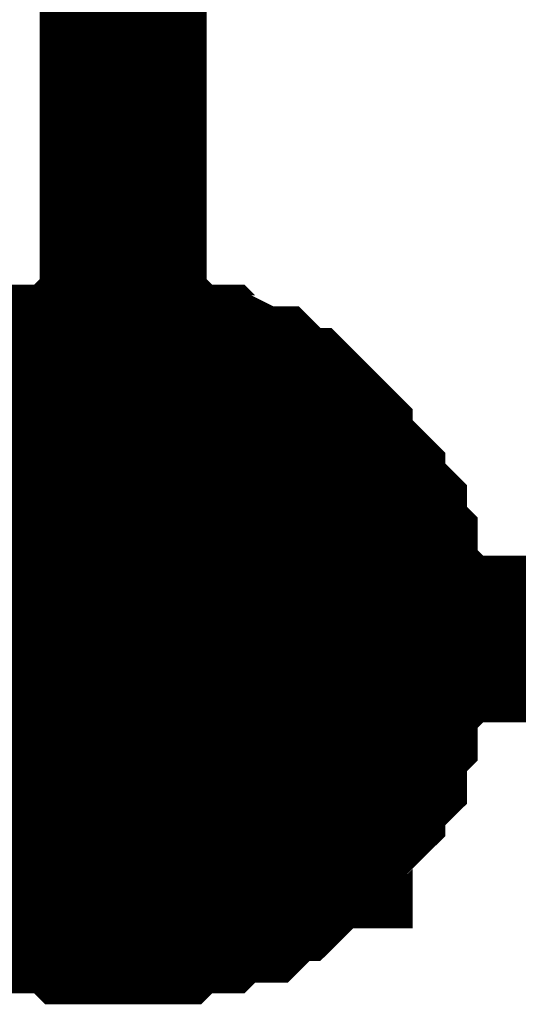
# Model space of a CAD drawing. Header units: inches. Extents: x 0 to 292, y 0 to 193.
# Tile 172 of 189: x 192.82 to 193.716, y 115.959 to 117.728. Entities that reach past the tile are written whole.
import ezdxf

# ---------------------------------------------------------------- set-up
doc = ezdxf.new("R2010")
doc.units = ezdxf.units.IN
doc.layers.add('Sheet', color=255, linetype='Continuous')

msp = doc.modelspace()

# ---------------------------------------------------------------- linework, layer by layer
at = {"layer": 'Sheet'}
for points in [[(178.0228, 126.6728, 0.2997, 0.2997, 0), (178.0228, 116.6153, 0.2997, 0.2997, 0), (193.0058, 116.6153, 0.2997, 0.2997, 0)], [(193.0058, 126.6728, 0.2997, 0.2997, 0), (193.0058, 116.6153, 0.2997, 0.2997, 0), (207.0146, 116.6153, 0.2997, 0.2997, 0), (207.0146, 126.6728, 0.2997, 0.2997, 0)], [(192.6551, 116.9662, 0.2997, 0.2997, 0), (192.6746, 116.9857, 0.2997, 0.2997, 0), (192.694, 117.0052, 0.2997, 0.2997, 0), (192.7135, 117.0247, 0.2997, 0.2997, 0), (192.733, 117.0247, 0.2997, 0.2997, 0), (192.7525, 117.0441, 0.2997, 0.2997, 0), (192.772, 117.0636, 0.2997, 0.2997, 0), (192.7915, 117.0636, 0.2997, 0.2997, 0), (192.8109, 117.0831, 0.2997, 0.2997, 0), (192.8304, 117.0831, 0.2997, 0.2997, 0), (192.8499, 117.1026, 0.2997, 0.2997, 0), (192.8889, 117.1026, 0.2997, 0.2997, 0), (192.9084, 117.1026, 0.2997, 0.2997, 0), (192.9278, 117.1221, 0.2997, 0.2997, 0), (192.9473, 117.1221, 0.2997, 0.2997, 0), (192.9863, 117.1221, 0.2997, 0.2997, 0), (193.0058, 117.1221, 0.2997, 0.2997, 0)], [(192.6551, 116.9662, 0.2997, 0.2997, 0), (192.6746, 116.9857, 0.2997, 0.2997, 0), (192.694, 117.0052, 0.2997, 0.2997, 0), (192.7135, 117.0247, 0.2997, 0.2997, 0), (192.733, 117.0247, 0.2997, 0.2997, 0), (192.7525, 117.0441, 0.2997, 0.2997, 0), (192.772, 117.0636, 0.2997, 0.2997, 0), (192.7915, 117.0636, 0.2997, 0.2997, 0), (192.8109, 117.0831, 0.2997, 0.2997, 0), (192.8304, 117.0831, 0.2997, 0.2997, 0), (192.8499, 117.1026, 0.2997, 0.2997, 0), (192.8889, 117.1026, 0.2997, 0.2997, 0), (192.9084, 117.1026, 0.2997, 0.2997, 0), (192.9278, 117.1221, 0.2997, 0.2997, 0), (192.9473, 117.1221, 0.2997, 0.2997, 0), (192.9863, 117.1221, 0.2997, 0.2997, 0), (193.0058, 117.1221, 0.2997, 0.2997, 0)], [(192.6551, 116.9662, 0.2997, 0.2997, 0), (192.6746, 116.9857, 0.2997, 0.2997, 0), (192.694, 117.0052, 0.2997, 0.2997, 0), (192.7135, 117.0247, 0.2997, 0.2997, 0), (192.733, 117.0247, 0.2997, 0.2997, 0), (192.7525, 117.0441, 0.2997, 0.2997, 0), (192.772, 117.0636, 0.2997, 0.2997, 0), (192.7915, 117.0636, 0.2997, 0.2997, 0), (192.8109, 117.0831, 0.2997, 0.2997, 0), (192.8304, 117.0831, 0.2997, 0.2997, 0), (192.8499, 117.1026, 0.2997, 0.2997, 0), (192.8889, 117.1026, 0.2997, 0.2997, 0), (192.9084, 117.1026, 0.2997, 0.2997, 0), (192.9278, 117.1221, 0.2997, 0.2997, 0), (192.9473, 117.1221, 0.2997, 0.2997, 0), (192.9863, 117.1221, 0.2997, 0.2997, 0), (193.0058, 117.1221, 0.2997, 0.2997, 0)], [(192.6551, 116.9662, 0.2997, 0.2997, 0), (192.6746, 116.9857, 0.2997, 0.2997, 0), (192.694, 117.0052, 0.2997, 0.2997, 0), (192.7135, 117.0247, 0.2997, 0.2997, 0), (192.733, 117.0247, 0.2997, 0.2997, 0), (192.7525, 117.0441, 0.2997, 0.2997, 0), (192.772, 117.0636, 0.2997, 0.2997, 0), (192.7915, 117.0636, 0.2997, 0.2997, 0), (192.8109, 117.0831, 0.2997, 0.2997, 0), (192.8304, 117.0831, 0.2997, 0.2997, 0), (192.8499, 117.1026, 0.2997, 0.2997, 0), (192.8889, 117.1026, 0.2997, 0.2997, 0), (192.9084, 117.1026, 0.2997, 0.2997, 0), (192.9278, 117.1221, 0.2997, 0.2997, 0), (192.9473, 117.1221, 0.2997, 0.2997, 0), (192.9863, 117.1221, 0.2997, 0.2997, 0), (193.0058, 117.1221, 0.2997, 0.2997, 0)], [(193.0058, 117.1221, 0.2997, 0.2997, 0), (193.0058, 117.1221, 0.2997, 0.2997, 0)], [(193.0058, 117.1221, 0.2997, 0.2997, 0), (193.0253, 117.1221, 0.2997, 0.2997, 0), (193.0642, 117.1221, 0.2997, 0.2997, 0), (193.0837, 117.1221, 0.2997, 0.2997, 0), (193.1032, 117.1026, 0.2997, 0.2997, 0), (193.1422, 117.1026, 0.2997, 0.2997, 0), (193.1616, 117.1026, 0.2997, 0.2997, 0), (193.1811, 117.0831, 0.2997, 0.2997, 0), (193.2006, 117.0831, 0.2997, 0.2997, 0), (193.2396, 117.0636, 0.2997, 0.2997, 0), (193.2591, 117.0636, 0.2997, 0.2997, 0), (193.2785, 117.0441, 0.2997, 0.2997, 0), (193.298, 117.0247, 0.2997, 0.2997, 0), (193.3175, 117.0247, 0.2997, 0.2997, 0), (193.337, 117.0052, 0.2997, 0.2997, 0), (193.3565, 116.9857, 0.2997, 0.2997, 0), (193.376, 116.9662, 0.2997, 0.2997, 0), (193.376, 116.9467, 0.2997, 0.2997, 0), (193.3955, 116.9272, 0.2997, 0.2997, 0), (193.4149, 116.9077, 0.2997, 0.2997, 0), (193.4344, 116.8882, 0.2997, 0.2997, 0), (193.4344, 116.8687, 0.2997, 0.2997, 0), (193.4539, 116.8492, 0.2997, 0.2997, 0), (193.4734, 116.8297, 0.2997, 0.2997, 0), (193.4734, 116.8103, 0.2997, 0.2997, 0), (193.4734, 116.7908, 0.2997, 0.2997, 0), (193.4929, 116.7713, 0.2997, 0.2997, 0), (193.4929, 116.7323, 0.2997, 0.2997, 0), (193.4929, 116.7128, 0.2997, 0.2997, 0), (193.5124, 116.6933, 0.2997, 0.2997, 0), (193.5124, 116.6738, 0.2997, 0.2997, 0), (193.5124, 116.6348, 0.2997, 0.2997, 0), (193.5124, 116.6153, 0.2997, 0.2997, 0)], [(193.0058, 117.1221, 0.2997, 0.2997, 0), (193.0058, 117.1221, 0.2997, 0.2997, 0)], [(193.0058, 117.1221, 0.2997, 0.2997, 0), (193.0253, 117.1221, 0.2997, 0.2997, 0), (193.0642, 117.1221, 0.2997, 0.2997, 0), (193.0837, 117.1221, 0.2997, 0.2997, 0), (193.1032, 117.1026, 0.2997, 0.2997, 0), (193.1422, 117.1026, 0.2997, 0.2997, 0), (193.1616, 117.1026, 0.2997, 0.2997, 0), (193.1811, 117.0831, 0.2997, 0.2997, 0), (193.2006, 117.0831, 0.2997, 0.2997, 0), (193.2396, 117.0636, 0.2997, 0.2997, 0), (193.2591, 117.0636, 0.2997, 0.2997, 0), (193.2785, 117.0441, 0.2997, 0.2997, 0), (193.298, 117.0247, 0.2997, 0.2997, 0), (193.3175, 117.0247, 0.2997, 0.2997, 0), (193.337, 117.0052, 0.2997, 0.2997, 0), (193.3565, 116.9857, 0.2997, 0.2997, 0), (193.376, 116.9662, 0.2997, 0.2997, 0), (193.376, 116.9467, 0.2997, 0.2997, 0), (193.3955, 116.9272, 0.2997, 0.2997, 0), (193.4149, 116.9077, 0.2997, 0.2997, 0), (193.4344, 116.8882, 0.2997, 0.2997, 0), (193.4344, 116.8687, 0.2997, 0.2997, 0), (193.4539, 116.8492, 0.2997, 0.2997, 0), (193.4734, 116.8297, 0.2997, 0.2997, 0), (193.4734, 116.8103, 0.2997, 0.2997, 0), (193.4734, 116.7908, 0.2997, 0.2997, 0), (193.4929, 116.7713, 0.2997, 0.2997, 0), (193.4929, 116.7323, 0.2997, 0.2997, 0), (193.4929, 116.7128, 0.2997, 0.2997, 0), (193.5124, 116.6933, 0.2997, 0.2997, 0), (193.5124, 116.6738, 0.2997, 0.2997, 0), (193.5124, 116.6348, 0.2997, 0.2997, 0), (193.5124, 116.6153, 0.2997, 0.2997, 0)], [(193.0058, 117.1221, 0.2997, 0.2997, 0), (193.0058, 117.1221, 0.2997, 0.2997, 0)], [(193.0058, 117.1221, 0.2997, 0.2997, 0), (193.0253, 117.1221, 0.2997, 0.2997, 0), (193.0642, 117.1221, 0.2997, 0.2997, 0), (193.0837, 117.1221, 0.2997, 0.2997, 0), (193.1032, 117.1026, 0.2997, 0.2997, 0), (193.1422, 117.1026, 0.2997, 0.2997, 0), (193.1616, 117.1026, 0.2997, 0.2997, 0), (193.1811, 117.0831, 0.2997, 0.2997, 0), (193.2006, 117.0831, 0.2997, 0.2997, 0), (193.2396, 117.0636, 0.2997, 0.2997, 0), (193.2591, 117.0636, 0.2997, 0.2997, 0), (193.2785, 117.0441, 0.2997, 0.2997, 0), (193.298, 117.0247, 0.2997, 0.2997, 0), (193.3175, 117.0247, 0.2997, 0.2997, 0), (193.337, 117.0052, 0.2997, 0.2997, 0), (193.3565, 116.9857, 0.2997, 0.2997, 0), (193.376, 116.9662, 0.2997, 0.2997, 0), (193.376, 116.9467, 0.2997, 0.2997, 0), (193.3955, 116.9272, 0.2997, 0.2997, 0), (193.4149, 116.9077, 0.2997, 0.2997, 0), (193.4344, 116.8882, 0.2997, 0.2997, 0), (193.4344, 116.8687, 0.2997, 0.2997, 0), (193.4539, 116.8492, 0.2997, 0.2997, 0), (193.4734, 116.8297, 0.2997, 0.2997, 0), (193.4734, 116.8103, 0.2997, 0.2997, 0), (193.4734, 116.7908, 0.2997, 0.2997, 0), (193.4929, 116.7713, 0.2997, 0.2997, 0), (193.4929, 116.7323, 0.2997, 0.2997, 0), (193.4929, 116.7128, 0.2997, 0.2997, 0), (193.5124, 116.6933, 0.2997, 0.2997, 0), (193.5124, 116.6738, 0.2997, 0.2997, 0), (193.5124, 116.6348, 0.2997, 0.2997, 0), (193.5124, 116.6153, 0.2997, 0.2997, 0)], [(193.0058, 117.1221, 0.2997, 0.2997, 0), (193.0058, 117.1221, 0.2997, 0.2997, 0)], [(193.0058, 117.1221, 0.2997, 0.2997, 0), (193.0253, 117.1221, 0.2997, 0.2997, 0), (193.0642, 117.1221, 0.2997, 0.2997, 0), (193.0837, 117.1221, 0.2997, 0.2997, 0), (193.1032, 117.1026, 0.2997, 0.2997, 0), (193.1422, 117.1026, 0.2997, 0.2997, 0), (193.1616, 117.1026, 0.2997, 0.2997, 0), (193.1811, 117.0831, 0.2997, 0.2997, 0), (193.2006, 117.0831, 0.2997, 0.2997, 0), (193.2396, 117.0636, 0.2997, 0.2997, 0), (193.2591, 117.0636, 0.2997, 0.2997, 0), (193.2785, 117.0441, 0.2997, 0.2997, 0), (193.298, 117.0247, 0.2997, 0.2997, 0), (193.3175, 117.0247, 0.2997, 0.2997, 0), (193.337, 117.0052, 0.2997, 0.2997, 0), (193.3565, 116.9857, 0.2997, 0.2997, 0), (193.376, 116.9662, 0.2997, 0.2997, 0), (193.376, 116.9467, 0.2997, 0.2997, 0), (193.3955, 116.9272, 0.2997, 0.2997, 0), (193.4149, 116.9077, 0.2997, 0.2997, 0), (193.4344, 116.8882, 0.2997, 0.2997, 0), (193.4344, 116.8687, 0.2997, 0.2997, 0), (193.4539, 116.8492, 0.2997, 0.2997, 0), (193.4734, 116.8297, 0.2997, 0.2997, 0), (193.4734, 116.8103, 0.2997, 0.2997, 0), (193.4734, 116.7908, 0.2997, 0.2997, 0), (193.4929, 116.7713, 0.2997, 0.2997, 0), (193.4929, 116.7323, 0.2997, 0.2997, 0), (193.4929, 116.7128, 0.2997, 0.2997, 0), (193.5124, 116.6933, 0.2997, 0.2997, 0), (193.5124, 116.6738, 0.2997, 0.2997, 0), (193.5124, 116.6348, 0.2997, 0.2997, 0), (193.5124, 116.6153, 0.2997, 0.2997, 0)], [(192.7525, 117.0441, 0.0991, 0.0991, 0), (192.772, 117.0636, 0.0991, 0.0991, 0), (192.7915, 117.0636, 0.0991, 0.0991, 0), (192.8109, 117.0831, 0.0991, 0.0991, 0), (192.8304, 117.0831, 0.0991, 0.0991, 0), (192.8499, 117.1026, 0.0991, 0.0991, 0), (192.8889, 117.1026, 0.0991, 0.0991, 0), (192.9084, 117.1026, 0.0991, 0.0991, 0), (192.9278, 117.1221, 0.0991, 0.0991, 0), (192.9473, 117.1221, 0.0991, 0.0991, 0), (192.9863, 117.1221, 0.0991, 0.0991, 0), (193.0058, 117.1221, 0.0991, 0.0991, 0)], [(192.7525, 117.0441, 0.0991, 0.0991, 0), (192.772, 117.0636, 0.0991, 0.0991, 0), (192.7915, 117.0636, 0.0991, 0.0991, 0), (192.8109, 117.0831, 0.0991, 0.0991, 0), (192.8304, 117.0831, 0.0991, 0.0991, 0), (192.8499, 117.1026, 0.0991, 0.0991, 0), (192.8889, 117.1026, 0.0991, 0.0991, 0), (192.9084, 117.1026, 0.0991, 0.0991, 0), (192.9278, 117.1221, 0.0991, 0.0991, 0), (192.9473, 117.1221, 0.0991, 0.0991, 0), (192.9863, 117.1221, 0.0991, 0.0991, 0), (193.0058, 117.1221, 0.0991, 0.0991, 0)], [(192.7525, 117.0441, 0.0991, 0.0991, 0), (192.772, 117.0636, 0.0991, 0.0991, 0), (192.7915, 117.0636, 0.0991, 0.0991, 0), (192.8109, 117.0831, 0.0991, 0.0991, 0), (192.8304, 117.0831, 0.0991, 0.0991, 0), (192.8499, 117.1026, 0.0991, 0.0991, 0), (192.8889, 117.1026, 0.0991, 0.0991, 0), (192.9084, 117.1026, 0.0991, 0.0991, 0), (192.9278, 117.1221, 0.0991, 0.0991, 0), (192.9473, 117.1221, 0.0991, 0.0991, 0), (192.9863, 117.1221, 0.0991, 0.0991, 0), (193.0058, 117.1221, 0.0991, 0.0991, 0)], [(192.7525, 117.0441, 0.0991, 0.0991, 0), (192.772, 117.0636, 0.0991, 0.0991, 0), (192.7915, 117.0636, 0.0991, 0.0991, 0), (192.8109, 117.0831, 0.0991, 0.0991, 0), (192.8304, 117.0831, 0.0991, 0.0991, 0), (192.8499, 117.1026, 0.0991, 0.0991, 0), (192.8889, 117.1026, 0.0991, 0.0991, 0), (192.9084, 117.1026, 0.0991, 0.0991, 0), (192.9278, 117.1221, 0.0991, 0.0991, 0), (192.9473, 117.1221, 0.0991, 0.0991, 0), (192.9863, 117.1221, 0.0991, 0.0991, 0), (193.0058, 117.1221, 0.0991, 0.0991, 0)], [(193.0058, 117.1221, 0.0991, 0.0991, 0), (193.0058, 117.1221, 0.0991, 0.0991, 0)], [(193.0058, 117.1221, 0.0991, 0.0991, 0), (193.0253, 117.1221, 0.0991, 0.0991, 0), (193.0642, 117.1221, 0.0991, 0.0991, 0), (193.0837, 117.1221, 0.0991, 0.0991, 0), (193.1032, 117.1026, 0.0991, 0.0991, 0), (193.1422, 117.1026, 0.0991, 0.0991, 0), (193.1616, 117.1026, 0.0991, 0.0991, 0), (193.1811, 117.0831, 0.0991, 0.0991, 0), (193.2006, 117.0831, 0.0991, 0.0991, 0), (193.2396, 117.0636, 0.0991, 0.0991, 0), (193.2591, 117.0636, 0.0991, 0.0991, 0), (193.2785, 117.0441, 0.0991, 0.0991, 0), (193.298, 117.0247, 0.0991, 0.0991, 0), (193.3175, 117.0247, 0.0991, 0.0991, 0), (193.337, 117.0052, 0.0991, 0.0991, 0), (193.3565, 116.9857, 0.0991, 0.0991, 0), (193.376, 116.9662, 0.0991, 0.0991, 0), (193.376, 116.9467, 0.0991, 0.0991, 0), (193.3955, 116.9272, 0.0991, 0.0991, 0), (193.4149, 116.9077, 0.0991, 0.0991, 0), (193.4344, 116.8882, 0.0991, 0.0991, 0), (193.4344, 116.8687, 0.0991, 0.0991, 0), (193.4539, 116.8492, 0.0991, 0.0991, 0), (193.4734, 116.8297, 0.0991, 0.0991, 0), (193.4734, 116.8103, 0.0991, 0.0991, 0), (193.4734, 116.7908, 0.0991, 0.0991, 0), (193.4929, 116.7713, 0.0991, 0.0991, 0), (193.4929, 116.7323, 0.0991, 0.0991, 0), (193.4929, 116.7128, 0.0991, 0.0991, 0), (193.5124, 116.6933, 0.0991, 0.0991, 0), (193.5124, 116.6738, 0.0991, 0.0991, 0), (193.5124, 116.6348, 0.0991, 0.0991, 0), (193.5124, 116.6153, 0.0991, 0.0991, 0)], [(193.0058, 117.1221, 0.0991, 0.0991, 0), (193.0058, 117.1221, 0.0991, 0.0991, 0)], [(193.0058, 117.1221, 0.0991, 0.0991, 0), (193.0253, 117.1221, 0.0991, 0.0991, 0), (193.0642, 117.1221, 0.0991, 0.0991, 0), (193.0837, 117.1221, 0.0991, 0.0991, 0), (193.1032, 117.1026, 0.0991, 0.0991, 0), (193.1422, 117.1026, 0.0991, 0.0991, 0), (193.1616, 117.1026, 0.0991, 0.0991, 0), (193.1811, 117.0831, 0.0991, 0.0991, 0), (193.2006, 117.0831, 0.0991, 0.0991, 0), (193.2396, 117.0636, 0.0991, 0.0991, 0), (193.2591, 117.0636, 0.0991, 0.0991, 0), (193.2785, 117.0441, 0.0991, 0.0991, 0), (193.298, 117.0247, 0.0991, 0.0991, 0), (193.3175, 117.0247, 0.0991, 0.0991, 0), (193.337, 117.0052, 0.0991, 0.0991, 0), (193.3565, 116.9857, 0.0991, 0.0991, 0), (193.376, 116.9662, 0.0991, 0.0991, 0), (193.376, 116.9467, 0.0991, 0.0991, 0), (193.3955, 116.9272, 0.0991, 0.0991, 0), (193.4149, 116.9077, 0.0991, 0.0991, 0), (193.4344, 116.8882, 0.0991, 0.0991, 0), (193.4344, 116.8687, 0.0991, 0.0991, 0), (193.4539, 116.8492, 0.0991, 0.0991, 0), (193.4734, 116.8297, 0.0991, 0.0991, 0), (193.4734, 116.8103, 0.0991, 0.0991, 0), (193.4734, 116.7908, 0.0991, 0.0991, 0), (193.4929, 116.7713, 0.0991, 0.0991, 0), (193.4929, 116.7323, 0.0991, 0.0991, 0), (193.4929, 116.7128, 0.0991, 0.0991, 0), (193.5124, 116.6933, 0.0991, 0.0991, 0), (193.5124, 116.6738, 0.0991, 0.0991, 0), (193.5124, 116.6348, 0.0991, 0.0991, 0), (193.5124, 116.6153, 0.0991, 0.0991, 0)], [(193.0058, 117.1221, 0.0991, 0.0991, 0), (193.0058, 117.1221, 0.0991, 0.0991, 0)], [(193.0058, 117.1221, 0.0991, 0.0991, 0), (193.0253, 117.1221, 0.0991, 0.0991, 0), (193.0642, 117.1221, 0.0991, 0.0991, 0), (193.0837, 117.1221, 0.0991, 0.0991, 0), (193.1032, 117.1026, 0.0991, 0.0991, 0), (193.1422, 117.1026, 0.0991, 0.0991, 0), (193.1616, 117.1026, 0.0991, 0.0991, 0), (193.1811, 117.0831, 0.0991, 0.0991, 0), (193.2006, 117.0831, 0.0991, 0.0991, 0), (193.2396, 117.0636, 0.0991, 0.0991, 0), (193.2591, 117.0636, 0.0991, 0.0991, 0), (193.2785, 117.0441, 0.0991, 0.0991, 0), (193.298, 117.0247, 0.0991, 0.0991, 0), (193.3175, 117.0247, 0.0991, 0.0991, 0), (193.337, 117.0052, 0.0991, 0.0991, 0), (193.3565, 116.9857, 0.0991, 0.0991, 0), (193.376, 116.9662, 0.0991, 0.0991, 0), (193.376, 116.9467, 0.0991, 0.0991, 0), (193.3955, 116.9272, 0.0991, 0.0991, 0), (193.4149, 116.9077, 0.0991, 0.0991, 0), (193.4344, 116.8882, 0.0991, 0.0991, 0), (193.4344, 116.8687, 0.0991, 0.0991, 0), (193.4539, 116.8492, 0.0991, 0.0991, 0), (193.4734, 116.8297, 0.0991, 0.0991, 0), (193.4734, 116.8103, 0.0991, 0.0991, 0), (193.4734, 116.7908, 0.0991, 0.0991, 0), (193.4929, 116.7713, 0.0991, 0.0991, 0), (193.4929, 116.7323, 0.0991, 0.0991, 0), (193.4929, 116.7128, 0.0991, 0.0991, 0), (193.5124, 116.6933, 0.0991, 0.0991, 0), (193.5124, 116.6738, 0.0991, 0.0991, 0), (193.5124, 116.6348, 0.0991, 0.0991, 0), (193.5124, 116.6153, 0.0991, 0.0991, 0)], [(193.0058, 117.1221, 0.0991, 0.0991, 0), (193.0058, 117.1221, 0.0991, 0.0991, 0)], [(193.0058, 117.1221, 0.0991, 0.0991, 0), (193.0253, 117.1221, 0.0991, 0.0991, 0), (193.0642, 117.1221, 0.0991, 0.0991, 0), (193.0837, 117.1221, 0.0991, 0.0991, 0), (193.1032, 117.1026, 0.0991, 0.0991, 0), (193.1422, 117.1026, 0.0991, 0.0991, 0), (193.1616, 117.1026, 0.0991, 0.0991, 0), (193.1811, 117.0831, 0.0991, 0.0991, 0), (193.2006, 117.0831, 0.0991, 0.0991, 0), (193.2396, 117.0636, 0.0991, 0.0991, 0), (193.2591, 117.0636, 0.0991, 0.0991, 0), (193.2785, 117.0441, 0.0991, 0.0991, 0), (193.298, 117.0247, 0.0991, 0.0991, 0), (193.3175, 117.0247, 0.0991, 0.0991, 0), (193.337, 117.0052, 0.0991, 0.0991, 0), (193.3565, 116.9857, 0.0991, 0.0991, 0), (193.376, 116.9662, 0.0991, 0.0991, 0), (193.376, 116.9467, 0.0991, 0.0991, 0), (193.3955, 116.9272, 0.0991, 0.0991, 0), (193.4149, 116.9077, 0.0991, 0.0991, 0), (193.4344, 116.8882, 0.0991, 0.0991, 0), (193.4344, 116.8687, 0.0991, 0.0991, 0), (193.4539, 116.8492, 0.0991, 0.0991, 0), (193.4734, 116.8297, 0.0991, 0.0991, 0), (193.4734, 116.8103, 0.0991, 0.0991, 0), (193.4734, 116.7908, 0.0991, 0.0991, 0), (193.4929, 116.7713, 0.0991, 0.0991, 0), (193.4929, 116.7323, 0.0991, 0.0991, 0), (193.4929, 116.7128, 0.0991, 0.0991, 0), (193.5124, 116.6933, 0.0991, 0.0991, 0), (193.5124, 116.6738, 0.0991, 0.0991, 0), (193.5124, 116.6348, 0.0991, 0.0991, 0), (193.5124, 116.6153, 0.0991, 0.0991, 0)], [(193.5124, 116.6153, 0.2997, 0.2997, 0), (193.5124, 116.5958, 0.2997, 0.2997, 0), (193.5124, 116.5569, 0.2997, 0.2997, 0), (193.5124, 116.5374, 0.2997, 0.2997, 0), (193.4929, 116.5179, 0.2997, 0.2997, 0), (193.4929, 116.4789, 0.2997, 0.2997, 0), (193.4929, 116.4594, 0.2997, 0.2997, 0), (193.4734, 116.4399, 0.2997, 0.2997, 0), (193.4734, 116.4204, 0.2997, 0.2997, 0), (193.4734, 116.3814, 0.2997, 0.2997, 0), (193.4539, 116.362, 0.2997, 0.2997, 0), (193.4344, 116.3425, 0.2997, 0.2997, 0), (193.4344, 116.323, 0.2997, 0.2997, 0), (193.4149, 116.3035, 0.2997, 0.2997, 0), (193.3955, 116.284, 0.2997, 0.2997, 0), (193.376, 116.2645, 0.2997, 0.2997, 0), (193.376, 116.245, 0.2997, 0.2997, 0), (193.3565, 116.245, 0.2997, 0.2997, 0), (193.337, 116.2255, 0.2997, 0.2997, 0), (193.3175, 116.206, 0.2997, 0.2997, 0), (193.298, 116.1865, 0.2997, 0.2997, 0), (193.2785, 116.1865, 0.2997, 0.2997, 0), (193.2591, 116.167, 0.2997, 0.2997, 0), (193.2396, 116.1476, 0.2997, 0.2997, 0), (193.2006, 116.1476, 0.2997, 0.2997, 0), (193.1811, 116.1476, 0.2997, 0.2997, 0), (193.1616, 116.1281, 0.2997, 0.2997, 0), (193.1422, 116.1281, 0.2997, 0.2997, 0), (193.1032, 116.1281, 0.2997, 0.2997, 0), (193.0837, 116.1086, 0.2997, 0.2997, 0), (193.0642, 116.1086, 0.2997, 0.2997, 0), (193.0253, 116.1086, 0.2997, 0.2997, 0), (193.0058, 116.1086, 0.2997, 0.2997, 0)], [(193.5124, 116.6153, 0.2997, 0.2997, 0), (193.5124, 116.5958, 0.2997, 0.2997, 0), (193.5124, 116.5569, 0.2997, 0.2997, 0), (193.5124, 116.5374, 0.2997, 0.2997, 0), (193.4929, 116.5179, 0.2997, 0.2997, 0), (193.4929, 116.4789, 0.2997, 0.2997, 0), (193.4929, 116.4594, 0.2997, 0.2997, 0), (193.4734, 116.4399, 0.2997, 0.2997, 0), (193.4734, 116.4204, 0.2997, 0.2997, 0), (193.4734, 116.3814, 0.2997, 0.2997, 0), (193.4539, 116.362, 0.2997, 0.2997, 0), (193.4344, 116.3425, 0.2997, 0.2997, 0), (193.4344, 116.323, 0.2997, 0.2997, 0), (193.4149, 116.3035, 0.2997, 0.2997, 0), (193.3955, 116.284, 0.2997, 0.2997, 0), (193.376, 116.2645, 0.2997, 0.2997, 0), (193.376, 116.245, 0.2997, 0.2997, 0), (193.3565, 116.245, 0.2997, 0.2997, 0), (193.337, 116.2255, 0.2997, 0.2997, 0), (193.3175, 116.206, 0.2997, 0.2997, 0), (193.298, 116.1865, 0.2997, 0.2997, 0), (193.2785, 116.1865, 0.2997, 0.2997, 0), (193.2591, 116.167, 0.2997, 0.2997, 0), (193.2396, 116.1476, 0.2997, 0.2997, 0), (193.2006, 116.1476, 0.2997, 0.2997, 0), (193.1811, 116.1476, 0.2997, 0.2997, 0), (193.1616, 116.1281, 0.2997, 0.2997, 0), (193.1422, 116.1281, 0.2997, 0.2997, 0), (193.1032, 116.1281, 0.2997, 0.2997, 0), (193.0837, 116.1086, 0.2997, 0.2997, 0), (193.0642, 116.1086, 0.2997, 0.2997, 0), (193.0253, 116.1086, 0.2997, 0.2997, 0), (193.0058, 116.1086, 0.2997, 0.2997, 0)], [(193.5124, 116.6153, 0.2997, 0.2997, 0), (193.5124, 116.5958, 0.2997, 0.2997, 0), (193.5124, 116.5569, 0.2997, 0.2997, 0), (193.5124, 116.5374, 0.2997, 0.2997, 0), (193.4929, 116.5179, 0.2997, 0.2997, 0), (193.4929, 116.4789, 0.2997, 0.2997, 0), (193.4929, 116.4594, 0.2997, 0.2997, 0), (193.4734, 116.4399, 0.2997, 0.2997, 0), (193.4734, 116.4204, 0.2997, 0.2997, 0), (193.4734, 116.3814, 0.2997, 0.2997, 0), (193.4539, 116.362, 0.2997, 0.2997, 0), (193.4344, 116.3425, 0.2997, 0.2997, 0), (193.4344, 116.323, 0.2997, 0.2997, 0), (193.4149, 116.3035, 0.2997, 0.2997, 0), (193.3955, 116.284, 0.2997, 0.2997, 0), (193.376, 116.2645, 0.2997, 0.2997, 0), (193.376, 116.245, 0.2997, 0.2997, 0), (193.3565, 116.245, 0.2997, 0.2997, 0), (193.337, 116.2255, 0.2997, 0.2997, 0), (193.3175, 116.206, 0.2997, 0.2997, 0), (193.298, 116.1865, 0.2997, 0.2997, 0), (193.2785, 116.1865, 0.2997, 0.2997, 0), (193.2591, 116.167, 0.2997, 0.2997, 0), (193.2396, 116.1476, 0.2997, 0.2997, 0), (193.2006, 116.1476, 0.2997, 0.2997, 0), (193.1811, 116.1476, 0.2997, 0.2997, 0), (193.1616, 116.1281, 0.2997, 0.2997, 0), (193.1422, 116.1281, 0.2997, 0.2997, 0), (193.1032, 116.1281, 0.2997, 0.2997, 0), (193.0837, 116.1086, 0.2997, 0.2997, 0), (193.0642, 116.1086, 0.2997, 0.2997, 0), (193.0253, 116.1086, 0.2997, 0.2997, 0), (193.0058, 116.1086, 0.2997, 0.2997, 0)], [(193.5124, 116.6153, 0.2997, 0.2997, 0), (193.5124, 116.5958, 0.2997, 0.2997, 0), (193.5124, 116.5569, 0.2997, 0.2997, 0), (193.5124, 116.5374, 0.2997, 0.2997, 0), (193.4929, 116.5179, 0.2997, 0.2997, 0), (193.4929, 116.4789, 0.2997, 0.2997, 0), (193.4929, 116.4594, 0.2997, 0.2997, 0), (193.4734, 116.4399, 0.2997, 0.2997, 0), (193.4734, 116.4204, 0.2997, 0.2997, 0), (193.4734, 116.3814, 0.2997, 0.2997, 0), (193.4539, 116.362, 0.2997, 0.2997, 0), (193.4344, 116.3425, 0.2997, 0.2997, 0), (193.4344, 116.323, 0.2997, 0.2997, 0), (193.4149, 116.3035, 0.2997, 0.2997, 0), (193.3955, 116.284, 0.2997, 0.2997, 0), (193.376, 116.2645, 0.2997, 0.2997, 0), (193.376, 116.245, 0.2997, 0.2997, 0), (193.3565, 116.245, 0.2997, 0.2997, 0), (193.337, 116.2255, 0.2997, 0.2997, 0), (193.3175, 116.206, 0.2997, 0.2997, 0), (193.298, 116.1865, 0.2997, 0.2997, 0), (193.2785, 116.1865, 0.2997, 0.2997, 0), (193.2591, 116.167, 0.2997, 0.2997, 0), (193.2396, 116.1476, 0.2997, 0.2997, 0), (193.2006, 116.1476, 0.2997, 0.2997, 0), (193.1811, 116.1476, 0.2997, 0.2997, 0), (193.1616, 116.1281, 0.2997, 0.2997, 0), (193.1422, 116.1281, 0.2997, 0.2997, 0), (193.1032, 116.1281, 0.2997, 0.2997, 0), (193.0837, 116.1086, 0.2997, 0.2997, 0), (193.0642, 116.1086, 0.2997, 0.2997, 0), (193.0253, 116.1086, 0.2997, 0.2997, 0), (193.0058, 116.1086, 0.2997, 0.2997, 0)], [(193.5124, 116.6153, 0.2997, 0.2997, 0), (193.5124, 116.6153, 0.2997, 0.2997, 0), (193.5124, 116.6153, 0.2997, 0.2997, 0), (193.5124, 116.6153, 0.2997, 0.2997, 0), (193.5124, 116.6153, 0.2997, 0.2997, 0), (193.5124, 116.6153, 0.2997, 0.2997, 0), (193.5124, 116.6153, 0.2997, 0.2997, 0), (193.5124, 116.6153, 0.2997, 0.2997, 0), (193.5124, 116.6153, 0.2997, 0.2997, 0), (193.5124, 116.6153, 0.2997, 0.2997, 0), (193.5124, 116.6153, 0.2997, 0.2997, 0), (193.5124, 116.6153, 0.2997, 0.2997, 0), (193.5124, 116.6153, 0.2997, 0.2997, 0), (193.5124, 116.6153, 0.2997, 0.2997, 0), (193.5124, 116.6153, 0.2997, 0.2997, 0), (193.5124, 116.6153, 0.2997, 0.2997, 0), (193.5124, 116.6153, 0.2997, 0.2997, 0), (193.5124, 116.6153, 0.2997, 0.2997, 0), (193.5124, 116.6153, 0.2997, 0.2997, 0), (193.5124, 116.6153, 0.2997, 0.2997, 0), (193.5124, 116.6153, 0.2997, 0.2997, 0), (193.5124, 116.6153, 0.2997, 0.2997, 0), (193.5124, 116.6153, 0.2997, 0.2997, 0), (193.5124, 116.6153, 0.2997, 0.2997, 0), (193.5124, 116.6153, 0.2997, 0.2997, 0), (193.5124, 116.6153, 0.2997, 0.2997, 0), (193.5124, 116.6153, 0.2997, 0.2997, 0), (193.5124, 116.6153, 0.2997, 0.2997, 0), (193.5124, 116.6153, 0.2997, 0.2997, 0), (193.5124, 116.6153, 0.2997, 0.2997, 0), (193.5124, 116.6153, 0.2997, 0.2997, 0), (193.5124, 116.6153, 0.2997, 0.2997, 0), (193.5124, 116.6153, 0.2997, 0.2997, 0)], [(193.5124, 116.6153, 0.2997, 0.2997, 0), (193.5124, 116.6153, 0.2997, 0.2997, 0)], [(193.5124, 116.6153, 0.2997, 0.2997, 0), (193.5124, 116.6153, 0.2997, 0.2997, 0), (193.5124, 116.6153, 0.2997, 0.2997, 0), (193.5124, 116.6153, 0.2997, 0.2997, 0), (193.5124, 116.6153, 0.2997, 0.2997, 0), (193.5124, 116.6153, 0.2997, 0.2997, 0), (193.5124, 116.6153, 0.2997, 0.2997, 0), (193.5124, 116.6153, 0.2997, 0.2997, 0), (193.5124, 116.6153, 0.2997, 0.2997, 0), (193.5124, 116.6153, 0.2997, 0.2997, 0), (193.5124, 116.6153, 0.2997, 0.2997, 0), (193.5124, 116.6153, 0.2997, 0.2997, 0), (193.5124, 116.6153, 0.2997, 0.2997, 0), (193.5124, 116.6153, 0.2997, 0.2997, 0), (193.5124, 116.6153, 0.2997, 0.2997, 0), (193.5124, 116.6153, 0.2997, 0.2997, 0), (193.5124, 116.6153, 0.2997, 0.2997, 0), (193.5124, 116.6153, 0.2997, 0.2997, 0), (193.5124, 116.6153, 0.2997, 0.2997, 0), (193.5124, 116.6153, 0.2997, 0.2997, 0), (193.5124, 116.6153, 0.2997, 0.2997, 0), (193.5124, 116.6153, 0.2997, 0.2997, 0), (193.5124, 116.6153, 0.2997, 0.2997, 0), (193.5124, 116.6153, 0.2997, 0.2997, 0), (193.5124, 116.6153, 0.2997, 0.2997, 0), (193.5124, 116.6153, 0.2997, 0.2997, 0), (193.5124, 116.6153, 0.2997, 0.2997, 0), (193.5124, 116.6153, 0.2997, 0.2997, 0), (193.5124, 116.6153, 0.2997, 0.2997, 0), (193.5124, 116.6153, 0.2997, 0.2997, 0), (193.5124, 116.6153, 0.2997, 0.2997, 0), (193.5124, 116.6153, 0.2997, 0.2997, 0), (193.5124, 116.6153, 0.2997, 0.2997, 0)], [(193.5124, 116.6153, 0.2997, 0.2997, 0), (193.5124, 116.6153, 0.2997, 0.2997, 0)], [(193.5124, 116.6153, 0.2997, 0.2997, 0), (193.5124, 116.6153, 0.2997, 0.2997, 0), (193.5124, 116.6153, 0.2997, 0.2997, 0), (193.5124, 116.6153, 0.2997, 0.2997, 0), (193.5124, 116.6153, 0.2997, 0.2997, 0), (193.5124, 116.6153, 0.2997, 0.2997, 0), (193.5124, 116.6153, 0.2997, 0.2997, 0), (193.5124, 116.6153, 0.2997, 0.2997, 0), (193.5124, 116.6153, 0.2997, 0.2997, 0), (193.5124, 116.6153, 0.2997, 0.2997, 0), (193.5124, 116.6153, 0.2997, 0.2997, 0), (193.5124, 116.6153, 0.2997, 0.2997, 0), (193.5124, 116.6153, 0.2997, 0.2997, 0), (193.5124, 116.6153, 0.2997, 0.2997, 0), (193.5124, 116.6153, 0.2997, 0.2997, 0), (193.5124, 116.6153, 0.2997, 0.2997, 0), (193.5124, 116.6153, 0.2997, 0.2997, 0), (193.5124, 116.6153, 0.2997, 0.2997, 0), (193.5124, 116.6153, 0.2997, 0.2997, 0), (193.5124, 116.6153, 0.2997, 0.2997, 0), (193.5124, 116.6153, 0.2997, 0.2997, 0), (193.5124, 116.6153, 0.2997, 0.2997, 0), (193.5124, 116.6153, 0.2997, 0.2997, 0), (193.5124, 116.6153, 0.2997, 0.2997, 0), (193.5124, 116.6153, 0.2997, 0.2997, 0), (193.5124, 116.6153, 0.2997, 0.2997, 0), (193.5124, 116.6153, 0.2997, 0.2997, 0), (193.5124, 116.6153, 0.2997, 0.2997, 0), (193.5124, 116.6153, 0.2997, 0.2997, 0), (193.5124, 116.6153, 0.2997, 0.2997, 0), (193.5124, 116.6153, 0.2997, 0.2997, 0), (193.5124, 116.6153, 0.2997, 0.2997, 0), (193.5124, 116.6153, 0.2997, 0.2997, 0)], [(193.5124, 116.6153, 0.2997, 0.2997, 0), (193.5124, 116.6153, 0.2997, 0.2997, 0)], [(193.5124, 116.6153, 0.2997, 0.2997, 0), (193.5124, 116.6153, 0.2997, 0.2997, 0), (193.5124, 116.6153, 0.2997, 0.2997, 0), (193.5124, 116.6153, 0.2997, 0.2997, 0), (193.5124, 116.6153, 0.2997, 0.2997, 0), (193.5124, 116.6153, 0.2997, 0.2997, 0), (193.5124, 116.6153, 0.2997, 0.2997, 0), (193.5124, 116.6153, 0.2997, 0.2997, 0), (193.5124, 116.6153, 0.2997, 0.2997, 0), (193.5124, 116.6153, 0.2997, 0.2997, 0), (193.5124, 116.6153, 0.2997, 0.2997, 0), (193.5124, 116.6153, 0.2997, 0.2997, 0), (193.5124, 116.6153, 0.2997, 0.2997, 0), (193.5124, 116.6153, 0.2997, 0.2997, 0), (193.5124, 116.6153, 0.2997, 0.2997, 0), (193.5124, 116.6153, 0.2997, 0.2997, 0), (193.5124, 116.6153, 0.2997, 0.2997, 0), (193.5124, 116.6153, 0.2997, 0.2997, 0), (193.5124, 116.6153, 0.2997, 0.2997, 0), (193.5124, 116.6153, 0.2997, 0.2997, 0), (193.5124, 116.6153, 0.2997, 0.2997, 0), (193.5124, 116.6153, 0.2997, 0.2997, 0), (193.5124, 116.6153, 0.2997, 0.2997, 0), (193.5124, 116.6153, 0.2997, 0.2997, 0), (193.5124, 116.6153, 0.2997, 0.2997, 0), (193.5124, 116.6153, 0.2997, 0.2997, 0), (193.5124, 116.6153, 0.2997, 0.2997, 0), (193.5124, 116.6153, 0.2997, 0.2997, 0), (193.5124, 116.6153, 0.2997, 0.2997, 0), (193.5124, 116.6153, 0.2997, 0.2997, 0), (193.5124, 116.6153, 0.2997, 0.2997, 0), (193.5124, 116.6153, 0.2997, 0.2997, 0), (193.5124, 116.6153, 0.2997, 0.2997, 0)], [(193.5124, 116.6153, 0.2997, 0.2997, 0), (193.5124, 116.6153, 0.2997, 0.2997, 0)], [(193.5124, 116.6153, 0.0991, 0.0991, 0), (193.5124, 116.5958, 0.0991, 0.0991, 0), (193.5124, 116.5569, 0.0991, 0.0991, 0), (193.5124, 116.5374, 0.0991, 0.0991, 0), (193.4929, 116.5179, 0.0991, 0.0991, 0), (193.4929, 116.4789, 0.0991, 0.0991, 0), (193.4929, 116.4594, 0.0991, 0.0991, 0), (193.4734, 116.4399, 0.0991, 0.0991, 0), (193.4734, 116.4204, 0.0991, 0.0991, 0), (193.4734, 116.3814, 0.0991, 0.0991, 0), (193.4539, 116.362, 0.0991, 0.0991, 0), (193.4344, 116.3425, 0.0991, 0.0991, 0), (193.4344, 116.323, 0.0991, 0.0991, 0), (193.4149, 116.3035, 0.0991, 0.0991, 0), (193.3955, 116.284, 0.0991, 0.0991, 0), (193.376, 116.2645, 0.0991, 0.0991, 0), (193.376, 116.245, 0.0991, 0.0991, 0), (193.3565, 116.245, 0.0991, 0.0991, 0), (193.337, 116.2255, 0.0991, 0.0991, 0), (193.3175, 116.206, 0.0991, 0.0991, 0), (193.298, 116.1865, 0.0991, 0.0991, 0), (193.2785, 116.1865, 0.0991, 0.0991, 0), (193.2591, 116.167, 0.0991, 0.0991, 0), (193.2396, 116.1476, 0.0991, 0.0991, 0), (193.2006, 116.1476, 0.0991, 0.0991, 0), (193.1811, 116.1476, 0.0991, 0.0991, 0), (193.1616, 116.1281, 0.0991, 0.0991, 0), (193.1422, 116.1281, 0.0991, 0.0991, 0), (193.1032, 116.1281, 0.0991, 0.0991, 0), (193.0837, 116.1086, 0.0991, 0.0991, 0), (193.0642, 116.1086, 0.0991, 0.0991, 0), (193.0253, 116.1086, 0.0991, 0.0991, 0), (193.0058, 116.1086, 0.0991, 0.0991, 0)], [(193.5124, 116.6153, 0.0991, 0.0991, 0), (193.5124, 116.5958, 0.0991, 0.0991, 0), (193.5124, 116.5569, 0.0991, 0.0991, 0), (193.5124, 116.5374, 0.0991, 0.0991, 0), (193.4929, 116.5179, 0.0991, 0.0991, 0), (193.4929, 116.4789, 0.0991, 0.0991, 0), (193.4929, 116.4594, 0.0991, 0.0991, 0), (193.4734, 116.4399, 0.0991, 0.0991, 0), (193.4734, 116.4204, 0.0991, 0.0991, 0), (193.4734, 116.3814, 0.0991, 0.0991, 0), (193.4539, 116.362, 0.0991, 0.0991, 0), (193.4344, 116.3425, 0.0991, 0.0991, 0), (193.4344, 116.323, 0.0991, 0.0991, 0), (193.4149, 116.3035, 0.0991, 0.0991, 0), (193.3955, 116.284, 0.0991, 0.0991, 0), (193.376, 116.2645, 0.0991, 0.0991, 0), (193.376, 116.245, 0.0991, 0.0991, 0), (193.3565, 116.245, 0.0991, 0.0991, 0), (193.337, 116.2255, 0.0991, 0.0991, 0), (193.3175, 116.206, 0.0991, 0.0991, 0), (193.298, 116.1865, 0.0991, 0.0991, 0), (193.2785, 116.1865, 0.0991, 0.0991, 0), (193.2591, 116.167, 0.0991, 0.0991, 0), (193.2396, 116.1476, 0.0991, 0.0991, 0), (193.2006, 116.1476, 0.0991, 0.0991, 0), (193.1811, 116.1476, 0.0991, 0.0991, 0), (193.1616, 116.1281, 0.0991, 0.0991, 0), (193.1422, 116.1281, 0.0991, 0.0991, 0), (193.1032, 116.1281, 0.0991, 0.0991, 0), (193.0837, 116.1086, 0.0991, 0.0991, 0), (193.0642, 116.1086, 0.0991, 0.0991, 0), (193.0253, 116.1086, 0.0991, 0.0991, 0), (193.0058, 116.1086, 0.0991, 0.0991, 0)], [(193.5124, 116.6153, 0.0991, 0.0991, 0), (193.5124, 116.5958, 0.0991, 0.0991, 0), (193.5124, 116.5569, 0.0991, 0.0991, 0), (193.5124, 116.5374, 0.0991, 0.0991, 0), (193.4929, 116.5179, 0.0991, 0.0991, 0), (193.4929, 116.4789, 0.0991, 0.0991, 0), (193.4929, 116.4594, 0.0991, 0.0991, 0), (193.4734, 116.4399, 0.0991, 0.0991, 0), (193.4734, 116.4204, 0.0991, 0.0991, 0), (193.4734, 116.3814, 0.0991, 0.0991, 0), (193.4539, 116.362, 0.0991, 0.0991, 0), (193.4344, 116.3425, 0.0991, 0.0991, 0), (193.4344, 116.323, 0.0991, 0.0991, 0), (193.4149, 116.3035, 0.0991, 0.0991, 0), (193.3955, 116.284, 0.0991, 0.0991, 0), (193.376, 116.2645, 0.0991, 0.0991, 0), (193.376, 116.245, 0.0991, 0.0991, 0), (193.3565, 116.245, 0.0991, 0.0991, 0), (193.337, 116.2255, 0.0991, 0.0991, 0), (193.3175, 116.206, 0.0991, 0.0991, 0), (193.298, 116.1865, 0.0991, 0.0991, 0), (193.2785, 116.1865, 0.0991, 0.0991, 0), (193.2591, 116.167, 0.0991, 0.0991, 0), (193.2396, 116.1476, 0.0991, 0.0991, 0), (193.2006, 116.1476, 0.0991, 0.0991, 0), (193.1811, 116.1476, 0.0991, 0.0991, 0), (193.1616, 116.1281, 0.0991, 0.0991, 0), (193.1422, 116.1281, 0.0991, 0.0991, 0), (193.1032, 116.1281, 0.0991, 0.0991, 0), (193.0837, 116.1086, 0.0991, 0.0991, 0), (193.0642, 116.1086, 0.0991, 0.0991, 0), (193.0253, 116.1086, 0.0991, 0.0991, 0), (193.0058, 116.1086, 0.0991, 0.0991, 0)], [(193.5124, 116.6153, 0.0991, 0.0991, 0), (193.5124, 116.5958, 0.0991, 0.0991, 0), (193.5124, 116.5569, 0.0991, 0.0991, 0), (193.5124, 116.5374, 0.0991, 0.0991, 0), (193.4929, 116.5179, 0.0991, 0.0991, 0), (193.4929, 116.4789, 0.0991, 0.0991, 0), (193.4929, 116.4594, 0.0991, 0.0991, 0), (193.4734, 116.4399, 0.0991, 0.0991, 0), (193.4734, 116.4204, 0.0991, 0.0991, 0), (193.4734, 116.3814, 0.0991, 0.0991, 0), (193.4539, 116.362, 0.0991, 0.0991, 0), (193.4344, 116.3425, 0.0991, 0.0991, 0), (193.4344, 116.323, 0.0991, 0.0991, 0), (193.4149, 116.3035, 0.0991, 0.0991, 0), (193.3955, 116.284, 0.0991, 0.0991, 0), (193.376, 116.2645, 0.0991, 0.0991, 0), (193.376, 116.245, 0.0991, 0.0991, 0), (193.3565, 116.245, 0.0991, 0.0991, 0), (193.337, 116.2255, 0.0991, 0.0991, 0), (193.3175, 116.206, 0.0991, 0.0991, 0), (193.298, 116.1865, 0.0991, 0.0991, 0), (193.2785, 116.1865, 0.0991, 0.0991, 0), (193.2591, 116.167, 0.0991, 0.0991, 0), (193.2396, 116.1476, 0.0991, 0.0991, 0), (193.2006, 116.1476, 0.0991, 0.0991, 0), (193.1811, 116.1476, 0.0991, 0.0991, 0), (193.1616, 116.1281, 0.0991, 0.0991, 0), (193.1422, 116.1281, 0.0991, 0.0991, 0), (193.1032, 116.1281, 0.0991, 0.0991, 0), (193.0837, 116.1086, 0.0991, 0.0991, 0), (193.0642, 116.1086, 0.0991, 0.0991, 0), (193.0253, 116.1086, 0.0991, 0.0991, 0), (193.0058, 116.1086, 0.0991, 0.0991, 0)], [(193.5124, 116.6153, 0.0991, 0.0991, 0), (193.5124, 116.6153, 0.0991, 0.0991, 0), (193.5124, 116.6153, 0.0991, 0.0991, 0), (193.5124, 116.6153, 0.0991, 0.0991, 0), (193.5124, 116.6153, 0.0991, 0.0991, 0), (193.5124, 116.6153, 0.0991, 0.0991, 0), (193.5124, 116.6153, 0.0991, 0.0991, 0), (193.5124, 116.6153, 0.0991, 0.0991, 0), (193.5124, 116.6153, 0.0991, 0.0991, 0), (193.5124, 116.6153, 0.0991, 0.0991, 0), (193.5124, 116.6153, 0.0991, 0.0991, 0), (193.5124, 116.6153, 0.0991, 0.0991, 0), (193.5124, 116.6153, 0.0991, 0.0991, 0), (193.5124, 116.6153, 0.0991, 0.0991, 0), (193.5124, 116.6153, 0.0991, 0.0991, 0), (193.5124, 116.6153, 0.0991, 0.0991, 0), (193.5124, 116.6153, 0.0991, 0.0991, 0), (193.5124, 116.6153, 0.0991, 0.0991, 0), (193.5124, 116.6153, 0.0991, 0.0991, 0), (193.5124, 116.6153, 0.0991, 0.0991, 0), (193.5124, 116.6153, 0.0991, 0.0991, 0), (193.5124, 116.6153, 0.0991, 0.0991, 0), (193.5124, 116.6153, 0.0991, 0.0991, 0), (193.5124, 116.6153, 0.0991, 0.0991, 0), (193.5124, 116.6153, 0.0991, 0.0991, 0), (193.5124, 116.6153, 0.0991, 0.0991, 0), (193.5124, 116.6153, 0.0991, 0.0991, 0), (193.5124, 116.6153, 0.0991, 0.0991, 0), (193.5124, 116.6153, 0.0991, 0.0991, 0), (193.5124, 116.6153, 0.0991, 0.0991, 0), (193.5124, 116.6153, 0.0991, 0.0991, 0), (193.5124, 116.6153, 0.0991, 0.0991, 0), (193.5124, 116.6153, 0.0991, 0.0991, 0)], [(193.5124, 116.6153, 0.0991, 0.0991, 0), (193.5124, 116.6153, 0.0991, 0.0991, 0)], [(193.5124, 116.6153, 0.0991, 0.0991, 0), (193.5124, 116.6153, 0.0991, 0.0991, 0), (193.5124, 116.6153, 0.0991, 0.0991, 0), (193.5124, 116.6153, 0.0991, 0.0991, 0), (193.5124, 116.6153, 0.0991, 0.0991, 0), (193.5124, 116.6153, 0.0991, 0.0991, 0), (193.5124, 116.6153, 0.0991, 0.0991, 0), (193.5124, 116.6153, 0.0991, 0.0991, 0), (193.5124, 116.6153, 0.0991, 0.0991, 0), (193.5124, 116.6153, 0.0991, 0.0991, 0), (193.5124, 116.6153, 0.0991, 0.0991, 0), (193.5124, 116.6153, 0.0991, 0.0991, 0), (193.5124, 116.6153, 0.0991, 0.0991, 0), (193.5124, 116.6153, 0.0991, 0.0991, 0), (193.5124, 116.6153, 0.0991, 0.0991, 0), (193.5124, 116.6153, 0.0991, 0.0991, 0), (193.5124, 116.6153, 0.0991, 0.0991, 0), (193.5124, 116.6153, 0.0991, 0.0991, 0), (193.5124, 116.6153, 0.0991, 0.0991, 0), (193.5124, 116.6153, 0.0991, 0.0991, 0), (193.5124, 116.6153, 0.0991, 0.0991, 0), (193.5124, 116.6153, 0.0991, 0.0991, 0), (193.5124, 116.6153, 0.0991, 0.0991, 0), (193.5124, 116.6153, 0.0991, 0.0991, 0), (193.5124, 116.6153, 0.0991, 0.0991, 0), (193.5124, 116.6153, 0.0991, 0.0991, 0), (193.5124, 116.6153, 0.0991, 0.0991, 0), (193.5124, 116.6153, 0.0991, 0.0991, 0), (193.5124, 116.6153, 0.0991, 0.0991, 0), (193.5124, 116.6153, 0.0991, 0.0991, 0), (193.5124, 116.6153, 0.0991, 0.0991, 0), (193.5124, 116.6153, 0.0991, 0.0991, 0), (193.5124, 116.6153, 0.0991, 0.0991, 0)], [(193.5124, 116.6153, 0.0991, 0.0991, 0), (193.5124, 116.6153, 0.0991, 0.0991, 0)], [(193.5124, 116.6153, 0.0991, 0.0991, 0), (193.5124, 116.6153, 0.0991, 0.0991, 0), (193.5124, 116.6153, 0.0991, 0.0991, 0), (193.5124, 116.6153, 0.0991, 0.0991, 0), (193.5124, 116.6153, 0.0991, 0.0991, 0), (193.5124, 116.6153, 0.0991, 0.0991, 0), (193.5124, 116.6153, 0.0991, 0.0991, 0), (193.5124, 116.6153, 0.0991, 0.0991, 0), (193.5124, 116.6153, 0.0991, 0.0991, 0), (193.5124, 116.6153, 0.0991, 0.0991, 0), (193.5124, 116.6153, 0.0991, 0.0991, 0), (193.5124, 116.6153, 0.0991, 0.0991, 0), (193.5124, 116.6153, 0.0991, 0.0991, 0), (193.5124, 116.6153, 0.0991, 0.0991, 0), (193.5124, 116.6153, 0.0991, 0.0991, 0), (193.5124, 116.6153, 0.0991, 0.0991, 0), (193.5124, 116.6153, 0.0991, 0.0991, 0), (193.5124, 116.6153, 0.0991, 0.0991, 0), (193.5124, 116.6153, 0.0991, 0.0991, 0), (193.5124, 116.6153, 0.0991, 0.0991, 0), (193.5124, 116.6153, 0.0991, 0.0991, 0), (193.5124, 116.6153, 0.0991, 0.0991, 0), (193.5124, 116.6153, 0.0991, 0.0991, 0), (193.5124, 116.6153, 0.0991, 0.0991, 0), (193.5124, 116.6153, 0.0991, 0.0991, 0), (193.5124, 116.6153, 0.0991, 0.0991, 0), (193.5124, 116.6153, 0.0991, 0.0991, 0), (193.5124, 116.6153, 0.0991, 0.0991, 0), (193.5124, 116.6153, 0.0991, 0.0991, 0), (193.5124, 116.6153, 0.0991, 0.0991, 0), (193.5124, 116.6153, 0.0991, 0.0991, 0), (193.5124, 116.6153, 0.0991, 0.0991, 0), (193.5124, 116.6153, 0.0991, 0.0991, 0)], [(193.5124, 116.6153, 0.0991, 0.0991, 0), (193.5124, 116.6153, 0.0991, 0.0991, 0)], [(193.5124, 116.6153, 0.0991, 0.0991, 0), (193.5124, 116.6153, 0.0991, 0.0991, 0), (193.5124, 116.6153, 0.0991, 0.0991, 0), (193.5124, 116.6153, 0.0991, 0.0991, 0), (193.5124, 116.6153, 0.0991, 0.0991, 0), (193.5124, 116.6153, 0.0991, 0.0991, 0), (193.5124, 116.6153, 0.0991, 0.0991, 0), (193.5124, 116.6153, 0.0991, 0.0991, 0), (193.5124, 116.6153, 0.0991, 0.0991, 0), (193.5124, 116.6153, 0.0991, 0.0991, 0), (193.5124, 116.6153, 0.0991, 0.0991, 0), (193.5124, 116.6153, 0.0991, 0.0991, 0), (193.5124, 116.6153, 0.0991, 0.0991, 0), (193.5124, 116.6153, 0.0991, 0.0991, 0), (193.5124, 116.6153, 0.0991, 0.0991, 0), (193.5124, 116.6153, 0.0991, 0.0991, 0), (193.5124, 116.6153, 0.0991, 0.0991, 0), (193.5124, 116.6153, 0.0991, 0.0991, 0), (193.5124, 116.6153, 0.0991, 0.0991, 0), (193.5124, 116.6153, 0.0991, 0.0991, 0), (193.5124, 116.6153, 0.0991, 0.0991, 0), (193.5124, 116.6153, 0.0991, 0.0991, 0), (193.5124, 116.6153, 0.0991, 0.0991, 0), (193.5124, 116.6153, 0.0991, 0.0991, 0), (193.5124, 116.6153, 0.0991, 0.0991, 0), (193.5124, 116.6153, 0.0991, 0.0991, 0), (193.5124, 116.6153, 0.0991, 0.0991, 0), (193.5124, 116.6153, 0.0991, 0.0991, 0), (193.5124, 116.6153, 0.0991, 0.0991, 0), (193.5124, 116.6153, 0.0991, 0.0991, 0), (193.5124, 116.6153, 0.0991, 0.0991, 0), (193.5124, 116.6153, 0.0991, 0.0991, 0), (193.5124, 116.6153, 0.0991, 0.0991, 0)], [(193.5124, 116.6153, 0.0991, 0.0991, 0), (193.5124, 116.6153, 0.0991, 0.0991, 0)], [(193.0058, 116.1086, 0.2997, 0.2997, 0), (192.9863, 116.1086, 0.2997, 0.2997, 0), (192.9473, 116.1086, 0.2997, 0.2997, 0), (192.9278, 116.1086, 0.2997, 0.2997, 0), (192.9084, 116.1281, 0.2997, 0.2997, 0), (192.8889, 116.1281, 0.2997, 0.2997, 0), (192.8499, 116.1281, 0.2997, 0.2997, 0), (192.8304, 116.1476, 0.2997, 0.2997, 0), (192.8109, 116.1476, 0.2997, 0.2997, 0), (192.7915, 116.1476, 0.2997, 0.2997, 0), (192.772, 116.167, 0.2997, 0.2997, 0), (192.7525, 116.1865, 0.2997, 0.2997, 0), (192.733, 116.1865, 0.2997, 0.2997, 0), (192.7135, 116.206, 0.2997, 0.2997, 0), (192.694, 116.2255, 0.2997, 0.2997, 0), (192.6746, 116.245, 0.2997, 0.2997, 0), (192.6551, 116.245, 0.2997, 0.2997, 0)], [(193.0058, 116.1086, 0.2997, 0.2997, 0), (192.9863, 116.1086, 0.2997, 0.2997, 0), (192.9473, 116.1086, 0.2997, 0.2997, 0), (192.9278, 116.1086, 0.2997, 0.2997, 0), (192.9084, 116.1281, 0.2997, 0.2997, 0), (192.8889, 116.1281, 0.2997, 0.2997, 0), (192.8499, 116.1281, 0.2997, 0.2997, 0), (192.8304, 116.1476, 0.2997, 0.2997, 0), (192.8109, 116.1476, 0.2997, 0.2997, 0), (192.7915, 116.1476, 0.2997, 0.2997, 0), (192.772, 116.167, 0.2997, 0.2997, 0), (192.7525, 116.1865, 0.2997, 0.2997, 0), (192.733, 116.1865, 0.2997, 0.2997, 0), (192.7135, 116.206, 0.2997, 0.2997, 0), (192.694, 116.2255, 0.2997, 0.2997, 0), (192.6746, 116.245, 0.2997, 0.2997, 0), (192.6551, 116.245, 0.2997, 0.2997, 0)], [(193.0058, 116.1086, 0.2997, 0.2997, 0), (192.9863, 116.1086, 0.2997, 0.2997, 0), (192.9473, 116.1086, 0.2997, 0.2997, 0), (192.9278, 116.1086, 0.2997, 0.2997, 0), (192.9084, 116.1281, 0.2997, 0.2997, 0), (192.8889, 116.1281, 0.2997, 0.2997, 0), (192.8499, 116.1281, 0.2997, 0.2997, 0), (192.8304, 116.1476, 0.2997, 0.2997, 0), (192.8109, 116.1476, 0.2997, 0.2997, 0), (192.7915, 116.1476, 0.2997, 0.2997, 0), (192.772, 116.167, 0.2997, 0.2997, 0), (192.7525, 116.1865, 0.2997, 0.2997, 0), (192.733, 116.1865, 0.2997, 0.2997, 0), (192.7135, 116.206, 0.2997, 0.2997, 0), (192.694, 116.2255, 0.2997, 0.2997, 0), (192.6746, 116.245, 0.2997, 0.2997, 0), (192.6551, 116.245, 0.2997, 0.2997, 0)], [(193.0058, 116.1086, 0.2997, 0.2997, 0), (192.9863, 116.1086, 0.2997, 0.2997, 0), (192.9473, 116.1086, 0.2997, 0.2997, 0), (192.9278, 116.1086, 0.2997, 0.2997, 0), (192.9084, 116.1281, 0.2997, 0.2997, 0), (192.8889, 116.1281, 0.2997, 0.2997, 0), (192.8499, 116.1281, 0.2997, 0.2997, 0), (192.8304, 116.1476, 0.2997, 0.2997, 0), (192.8109, 116.1476, 0.2997, 0.2997, 0), (192.7915, 116.1476, 0.2997, 0.2997, 0), (192.772, 116.167, 0.2997, 0.2997, 0), (192.7525, 116.1865, 0.2997, 0.2997, 0), (192.733, 116.1865, 0.2997, 0.2997, 0), (192.7135, 116.206, 0.2997, 0.2997, 0), (192.694, 116.2255, 0.2997, 0.2997, 0), (192.6746, 116.245, 0.2997, 0.2997, 0), (192.6551, 116.245, 0.2997, 0.2997, 0)], [(193.0058, 116.1086, 0.0991, 0.0991, 0), (192.9863, 116.1086, 0.0991, 0.0991, 0), (192.9473, 116.1086, 0.0991, 0.0991, 0), (192.9278, 116.1086, 0.0991, 0.0991, 0), (192.9084, 116.1281, 0.0991, 0.0991, 0), (192.8889, 116.1281, 0.0991, 0.0991, 0), (192.8499, 116.1281, 0.0991, 0.0991, 0), (192.8304, 116.1476, 0.0991, 0.0991, 0), (192.8109, 116.1476, 0.0991, 0.0991, 0), (192.7915, 116.1476, 0.0991, 0.0991, 0), (192.772, 116.167, 0.0991, 0.0991, 0), (192.7525, 116.1865, 0.0991, 0.0991, 0)], [(193.0058, 116.1086, 0.0991, 0.0991, 0), (192.9863, 116.1086, 0.0991, 0.0991, 0), (192.9473, 116.1086, 0.0991, 0.0991, 0), (192.9278, 116.1086, 0.0991, 0.0991, 0), (192.9084, 116.1281, 0.0991, 0.0991, 0), (192.8889, 116.1281, 0.0991, 0.0991, 0), (192.8499, 116.1281, 0.0991, 0.0991, 0), (192.8304, 116.1476, 0.0991, 0.0991, 0), (192.8109, 116.1476, 0.0991, 0.0991, 0), (192.7915, 116.1476, 0.0991, 0.0991, 0), (192.772, 116.167, 0.0991, 0.0991, 0), (192.7525, 116.1865, 0.0991, 0.0991, 0)], [(193.0058, 116.1086, 0.0991, 0.0991, 0), (192.9863, 116.1086, 0.0991, 0.0991, 0), (192.9473, 116.1086, 0.0991, 0.0991, 0), (192.9278, 116.1086, 0.0991, 0.0991, 0), (192.9084, 116.1281, 0.0991, 0.0991, 0), (192.8889, 116.1281, 0.0991, 0.0991, 0), (192.8499, 116.1281, 0.0991, 0.0991, 0), (192.8304, 116.1476, 0.0991, 0.0991, 0), (192.8109, 116.1476, 0.0991, 0.0991, 0), (192.7915, 116.1476, 0.0991, 0.0991, 0), (192.772, 116.167, 0.0991, 0.0991, 0), (192.7525, 116.1865, 0.0991, 0.0991, 0)], [(193.0058, 116.1086, 0.0991, 0.0991, 0), (192.9863, 116.1086, 0.0991, 0.0991, 0), (192.9473, 116.1086, 0.0991, 0.0991, 0), (192.9278, 116.1086, 0.0991, 0.0991, 0), (192.9084, 116.1281, 0.0991, 0.0991, 0), (192.8889, 116.1281, 0.0991, 0.0991, 0), (192.8499, 116.1281, 0.0991, 0.0991, 0), (192.8304, 116.1476, 0.0991, 0.0991, 0), (192.8109, 116.1476, 0.0991, 0.0991, 0), (192.7915, 116.1476, 0.0991, 0.0991, 0), (192.772, 116.167, 0.0991, 0.0991, 0), (192.7525, 116.1865, 0.0991, 0.0991, 0)]]:
    msp.add_lwpolyline(points, format="xyseb", dxfattribs=at)
msp.add_lwpolyline([(192.766, 116.62, 0.508, 0.508, 1), (193.274, 116.62, 0.508, 0.508, 1)], format="xyseb", close=True, dxfattribs=at)

doc.saveas('drawing.dxf')
